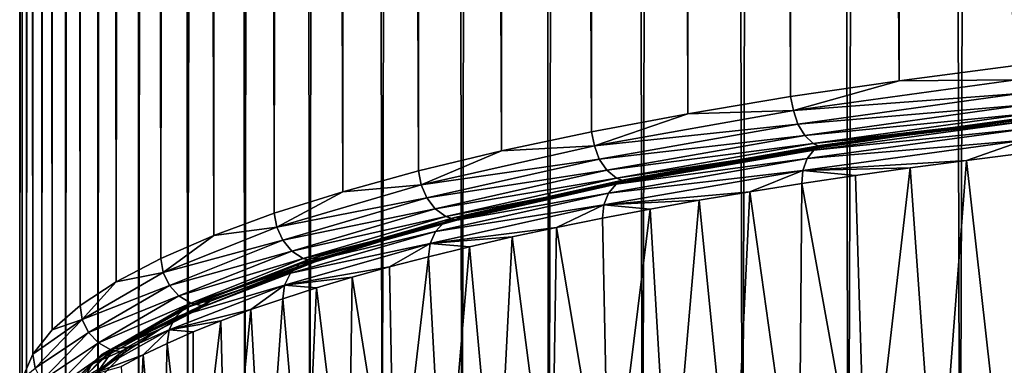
# Model space of a CAD drawing. Header units: metres. Extents: x -25 to 70, y -236 to 25.
# Tile 202 of 256: x -15.25 to -8.8, y -159.5 to -157.23. Entities that reach past the tile are written whole.
import ezdxf

# ---------------------------------------------------------------- set-up
doc = ezdxf.new("R2010")
doc.units = ezdxf.units.M
doc.layers.add('solid_10481002', color=7, linetype='CONTINUOUS')

msp = doc.modelspace()

# ---------------------------------------------------------------- linework, layer by layer
at = {"layer": 'solid_10481002'}
for points in [[(-8.745856, -157.535187, 353.415588), (-8.663399, -22.820681, 329.719971), (-9.405321, -22.915487, 329.182312)], [(-9.492073, -157.631943, 352.866913), (-9.405321, -22.915487, 329.182312), (-10.112622, -23.01786, 328.601715)], [(-9.492073, -157.631943, 352.866913), (-8.745856, -157.535187, 353.415588), (-9.405321, -22.915487, 329.182312)], [(-10.202769, -157.736404, 352.274475), (-10.112622, -23.01786, 328.601715), (-10.783355, -23.127493, 327.97995)], [(-10.202769, -157.736404, 352.274475), (-9.492073, -157.631943, 352.866913), (-10.112622, -23.01786, 328.601715)], [(-10.875088, -157.848114, 351.6409), (-10.783355, -23.127493, 327.97995), (-11.415271, -23.244057, 327.318878)], [(-10.875088, -157.848114, 351.6409), (-10.202769, -157.736404, 352.274475), (-10.783355, -23.127493, 327.97995)], [(-11.506557, -157.966675, 350.968506), (-11.415271, -23.244057, 327.318878), (-12.005422, -23.367056, 326.621338)], [(-11.506557, -157.966675, 350.968506), (-10.875088, -157.848114, 351.6409), (-11.415271, -23.244057, 327.318878)], [(-12.095055, -158.09169, 350.259552), (-12.005422, -23.367056, 326.621338), (-12.551207, -23.495886, 325.890686)], [(-12.095055, -158.09169, 350.259552), (-11.506557, -157.966675, 350.968506), (-12.005422, -23.367056, 326.621338)], [(-12.638597, -158.222672, 349.516693), (-12.551207, -23.495886, 325.890686), (-13.05086, -23.630079, 325.129639)], [(-12.638597, -158.222672, 349.516693), (-12.095055, -158.09169, 350.259552), (-12.551207, -23.495886, 325.890686)], [(-13.135126, -158.359131, 348.742737), (-13.05086, -23.630079, 325.129639), (-13.502826, -23.769236, 324.340454)], [(-13.135126, -158.359131, 348.742737), (-12.638597, -158.222672, 349.516693), (-13.05086, -23.630079, 325.129639)], [(-13.582623, -158.500565, 347.940674), (-13.502826, -23.769236, 324.340454), (-13.905787, -23.912939, 323.525452)], [(-13.582623, -158.500565, 347.940674), (-13.135126, -158.359131, 348.742737), (-13.502826, -23.769236, 324.340454)], [(-13.9797, -158.646469, 347.11319), (-13.905787, -23.912939, 323.525452), (-14.2585, -24.060749, 322.687195)], [(-13.9797, -158.646469, 347.11319), (-13.582623, -158.500565, 347.940674), (-13.905787, -23.912939, 323.525452)], [(-14.32508, -158.796356, 346.263123), (-14.2585, -24.060749, 322.687195), (-14.559363, -24.212101, 321.828827)], [(-14.32508, -158.796356, 346.263123), (-13.9797, -158.646469, 347.11319), (-14.2585, -24.060749, 322.687195)], [(-14.617193, -158.949646, 345.393829), (-14.559363, -24.212101, 321.828827), (-14.806816, -24.366274, 320.954468)], [(-14.617193, -158.949646, 345.393829), (-14.32508, -158.796356, 346.263123), (-14.559363, -24.212101, 321.828827)], [(-14.854864, -159.105698, 344.508759), (-14.806816, -24.366274, 320.954468), (-15.000101, -24.522627, 320.067749)], [(-14.854864, -159.105698, 344.508759), (-14.617193, -158.949646, 345.393829), (-14.806816, -24.366274, 320.954468)], [(-15.03745, -159.264023, 343.61087), (-15.000101, -24.522627, 320.067749), (-15.13874, -24.68071, 319.171234)], [(-15.03745, -159.264023, 343.61087), (-14.854864, -159.105698, 344.508759), (-15.000101, -24.522627, 320.067749)], [(-15.164208, -159.424057, 342.703278), (-15.13874, -24.68071, 319.171234), (-15.222117, -24.840036, 318.267639)], [(-15.164208, -159.424057, 342.703278), (-15.03745, -159.264023, 343.61087), (-15.13874, -24.68071, 319.171234)], [(-15.234437, -159.585144, 341.789703), (-15.222117, -24.840036, 318.267639), (-15.249923, -25, 317.360443)], [(-15.234437, -159.585144, 341.789703), (-15.164208, -159.424057, 342.703278), (-15.222117, -24.840036, 318.267639)], [(-15.247998, -159.746674, 340.873657), (-15.249923, -25, 317.360443), (-15.222117, -25.159964, 316.453247)], [(-15.247998, -159.746674, 340.873657), (-15.234437, -159.585144, 341.789703), (-15.249923, -25, 317.360443)], [(-15.20488, -159.908081, 339.958252), (-15.247998, -159.746674, 340.873657), (-15.222117, -25.159964, 316.453247)], [(-15.20488, -159.908081, 339.958252), (-15.222117, -25.159964, 316.453247), (-15.13874, -25.31929, 315.549652)], [(-15.10505, -160.068771, 339.046906), (-15.20488, -159.908081, 339.958252), (-15.13874, -25.31929, 315.549652)], [(-15.10505, -160.068771, 339.046906), (-15.13874, -25.31929, 315.549652), (-15.000101, -25.477373, 314.653137)], [(-14.948914, -160.228104, 338.143311), (-15.10505, -160.068771, 339.046906), (-15.000101, -25.477373, 314.653137)], [(-14.948914, -160.228104, 338.143311), (-15.000101, -25.477373, 314.653137), (-14.806816, -25.633726, 313.766388)], [(-14.737193, -160.385483, 337.250793), (-14.948914, -160.228104, 338.143311), (-14.806816, -25.633726, 313.766388)], [(-14.737193, -160.385483, 337.250793), (-14.806816, -25.633726, 313.766388), (-14.559363, -25.787899, 312.892029)], [(-14.470549, -160.540344, 336.372528), (-14.737193, -160.385483, 337.250793), (-14.559363, -25.787899, 312.892029)], [(-14.470549, -160.540344, 336.372528), (-14.559363, -25.787899, 312.892029), (-14.2585, -25.939251, 312.033691)], [(-14.149828, -160.692108, 335.51178), (-14.470549, -160.540344, 336.372528), (-14.2585, -25.939251, 312.033691)], [(-14.149828, -160.692108, 335.51178), (-14.2585, -25.939251, 312.033691), (-13.905787, -26.087061, 311.195404)], [(-13.776396, -160.84021, 334.671875), (-14.149828, -160.692108, 335.51178), (-13.905787, -26.087061, 311.195404)], [(-13.776396, -160.84021, 334.671875), (-13.905787, -26.087061, 311.195404), (-13.502826, -26.230764, 310.380432)], [(-13.351691, -160.984085, 333.855957), (-13.776396, -160.84021, 334.671875), (-13.502826, -26.230764, 310.380432)], [(-13.351691, -160.984085, 333.855957), (-13.502826, -26.230764, 310.380432), (-13.05086, -26.369921, 309.591217)], [(-12.877151, -161.123169, 333.067108), (-13.351691, -160.984085, 333.855957), (-13.05086, -26.369921, 309.591217)], [(-12.877151, -161.123169, 333.067108), (-13.05086, -26.369921, 309.591217), (-12.551207, -26.504114, 308.83017)], [(-12.354469, -161.257004, 332.308105), (-12.877151, -161.123169, 333.067108), (-12.551207, -26.504114, 308.83017)], [(-12.354469, -161.257004, 332.308105), (-12.551207, -26.504114, 308.83017), (-12.005422, -26.632944, 308.099548)], [(-11.785632, -161.385101, 331.581696), (-12.354469, -161.257004, 332.308105), (-12.005422, -26.632944, 308.099548)], [(-11.785632, -161.385101, 331.581696), (-12.005422, -26.632944, 308.099548), (-11.415271, -26.755943, 307.401978)], [(-11.172903, -161.506897, 330.89093), (-11.785632, -161.385101, 331.581696), (-11.415271, -26.755943, 307.401978)], [(-11.172903, -161.506897, 330.89093), (-11.415271, -26.755943, 307.401978), (-10.783355, -26.872507, 306.740906)], [(-10.518507, -161.621948, 330.238434), (-11.172903, -161.506897, 330.89093), (-10.783355, -26.872507, 306.740906)], [(-10.518507, -161.621948, 330.238434), (-10.783355, -26.872507, 306.740906), (-10.112622, -26.98214, 306.119171)], [(-9.824687, -161.729889, 329.626221), (-10.518507, -161.621948, 330.238434), (-10.112622, -26.98214, 306.119171)], [(-9.824687, -161.729889, 329.626221), (-10.112622, -26.98214, 306.119171), (-9.405321, -27.084513, 305.538574)], [(-9.094374, -161.830276, 329.056946), (-9.824687, -161.729889, 329.626221), (-9.405321, -27.084513, 305.538574)], [(-9.094374, -161.830276, 329.056946), (-9.405321, -27.084513, 305.538574), (-8.663399, -27.179319, 305.000885)], [(-8.33024, -161.922699, 328.532806), (-9.094374, -161.830276, 329.056946), (-8.663399, -27.179319, 305.000885)], [(-8.72768, -157.627396, 353.426514), (-8.745856, -157.535187, 353.415588), (-9.492073, -157.631943, 352.866913)], [(-10.182834, -157.828003, 352.288788), (-9.492073, -157.631943, 352.866913), (-10.202769, -157.736404, 352.274475)], [(-10.182834, -157.828003, 352.288788), (-8.72768, -157.627396, 353.426514), (-9.492073, -157.631943, 352.866913)], [(-8.70324, -157.715912, 353.406586), (-8.72768, -157.627396, 353.426514), (-10.182834, -157.828003, 352.288788)], [(-10.182834, -157.828003, 352.288788), (-10.202769, -157.736404, 352.274475), (-10.875088, -157.848114, 351.6409)], [(-10.154318, -157.915955, 352.272064), (-8.70324, -157.715912, 353.406586), (-10.182834, -157.828003, 352.288788)], [(-8.66517, -157.790771, 353.364471), (-8.70324, -157.715912, 353.406586), (-10.154318, -157.915955, 352.272064)], [(-10.109896, -157.989929, 352.234894), (-8.66517, -157.790771, 353.364471), (-10.154318, -157.915955, 352.272064)], [(-10.109896, -157.989929, 352.234894), (-8.617199, -157.84462, 353.30426), (-8.66517, -157.790771, 353.364471)], [(-11.486813, -158.057953, 350.984741), (-10.875088, -157.848114, 351.6409), (-11.506557, -157.966675, 350.968506)], [(-11.486813, -158.057953, 350.984741), (-10.182834, -157.828003, 352.288788), (-10.875088, -157.848114, 351.6409)], [(-10.154318, -157.915955, 352.272064), (-10.182834, -157.828003, 352.288788), (-11.486813, -158.057953, 350.984741)], [(-10.109896, -157.989929, 352.234894), (-10.053924, -158.042694, 352.180939), (-8.617199, -157.84462, 353.30426)], [(-8.568853, -157.872711, 353.229004), (-8.617199, -157.84462, 353.30426), (-10.053924, -158.042694, 352.180939)], [(-9.300561, -157.967499, 352.691437), (-8.568853, -157.872711, 353.229004), (-10.053924, -158.042694, 352.180939)], [(-8.60917, -157.890152, 353.458557), (-9.994246, -158.055206, 352.277924), (-10.049722, -158.086166, 352.346954)], [(-8.60917, -157.890152, 353.458557), (-10.049722, -158.086166, 352.346954), (-8.646914, -157.945892, 353.523926)], [(-9.994246, -158.055206, 352.277924), (-8.561646, -157.860275, 353.383392), (-9.932374, -158.05278, 352.207764)], [(-8.60917, -157.890152, 353.458557), (-8.561646, -157.860275, 353.383392), (-9.994246, -158.055206, 352.277924)], [(-9.932374, -158.05278, 352.207764), (-8.507999, -157.858978, 353.306885), (-9.300561, -157.967499, 352.691437)], [(-8.561646, -157.860275, 353.383392), (-8.507999, -157.858978, 353.306885), (-9.932374, -158.05278, 352.207764)], [(-8.507999, -157.858978, 353.306885), (-8.568853, -157.872711, 353.229004), (-9.300561, -157.967499, 352.691437)], [(-11.454644, -158.145248, 350.97168), (-10.154318, -157.915955, 352.272064), (-11.486813, -158.057953, 350.984741)], [(-10.109896, -157.989929, 352.234894), (-10.154318, -157.915955, 352.272064), (-11.454644, -158.145248, 350.97168)], [(-8.646914, -157.945892, 353.523926), (-10.093782, -158.142761, 352.40744), (-8.67119, -158.022049, 353.573059)], [(-10.049722, -158.086166, 352.346954), (-10.093782, -158.142761, 352.40744), (-8.646914, -157.945892, 353.523926)], [(-11.486813, -158.057953, 350.984741), (-11.506557, -157.966675, 350.968506), (-12.095055, -158.09169, 350.259552)], [(-11.404531, -158.218231, 350.940216), (-10.109896, -157.989929, 352.234894), (-11.454644, -158.145248, 350.97168)], [(-11.404531, -158.218231, 350.940216), (-10.053924, -158.042694, 352.180939), (-10.109896, -157.989929, 352.234894)], [(-9.99737, -158.069824, 352.111145), (-9.300561, -157.967499, 352.691437), (-10.053924, -158.042694, 352.180939)], [(-9.932374, -158.05278, 352.207764), (-9.300561, -157.967499, 352.691437), (-9.99737, -158.069824, 352.111145)], [(-12.620189, -158.313812, 349.533691), (-11.486813, -158.057953, 350.984741), (-12.095055, -158.09169, 350.259552)], [(-11.454644, -158.145248, 350.97168), (-11.486813, -158.057953, 350.984741), (-12.620189, -158.313812, 349.533691)], [(-11.404531, -158.218231, 350.940216), (-11.341389, -158.269714, 350.893433), (-10.053924, -158.042694, 352.180939)], [(-9.99737, -158.069824, 352.111145), (-10.053924, -158.042694, 352.180939), (-11.341389, -158.269714, 350.893433)], [(-11.276607, -158.295624, 350.830597), (-9.99737, -158.069824, 352.111145), (-11.341389, -158.269714, 350.893433)], [(-11.281063, -158.278702, 351.010406), (-9.994246, -158.055206, 352.277924), (-11.211865, -158.275024, 350.947388)], [(-10.049722, -158.086166, 352.346954), (-9.994246, -158.055206, 352.277924), (-11.281063, -158.278702, 351.010406)], [(-11.211865, -158.275024, 350.947388), (-9.99737, -158.069824, 352.111145), (-11.276607, -158.295624, 350.830597)], [(-11.211865, -158.275024, 350.947388), (-9.932374, -158.05278, 352.207764), (-9.99737, -158.069824, 352.111145)], [(-9.994246, -158.055206, 352.277924), (-9.932374, -158.05278, 352.207764), (-11.211865, -158.275024, 350.947388)], [(-8.67119, -158.022049, 353.573059), (-10.12212, -158.219467, 352.45343), (-9.05138, -158.154373, 353.339752)], [(-10.093782, -158.142761, 352.40744), (-10.12212, -158.219467, 352.45343), (-8.67119, -158.022049, 353.573059)], [(-8.67119, -158.022049, 353.573059), (-9.05138, -158.154373, 353.339752), (-8.675513, -158.107788, 353.603424)], [(-12.620189, -158.313812, 349.533691), (-12.095055, -158.09169, 350.259552), (-12.638597, -158.222672, 349.516693)], [(-12.584846, -158.400391, 349.524689), (-11.454644, -158.145248, 350.97168), (-12.620189, -158.313812, 349.533691)], [(-11.404531, -158.218231, 350.940216), (-11.454644, -158.145248, 350.97168), (-12.584846, -158.400391, 349.524689)], [(-10.093782, -158.142761, 352.40744), (-11.393416, -158.368484, 351.127289), (-10.12212, -158.219467, 352.45343)], [(-11.343682, -158.310898, 351.072418), (-11.393416, -158.368484, 351.127289), (-10.093782, -158.142761, 352.40744)], [(-10.049722, -158.086166, 352.346954), (-11.281063, -158.278702, 351.010406), (-11.343682, -158.310898, 351.072418)], [(-10.049722, -158.086166, 352.346954), (-11.343682, -158.310898, 351.072418), (-10.093782, -158.142761, 352.40744)], [(-8.675513, -158.107788, 353.603424), (-9.05138, -158.154373, 353.339752), (-8.767392, -160.690842, 354.030151)], [(-10.12212, -158.219467, 352.45343), (-9.418952, -158.202911, 353.065033), (-9.05138, -158.154373, 353.339752)], [(-10.12212, -158.219467, 352.45343), (-9.777934, -158.253342, 352.77951), (-9.418952, -158.202911, 353.065033)], [(-9.418952, -158.202911, 353.065033), (-9.777934, -158.253342, 352.77951), (-9.703156, -160.661697, 353.299866)], [(-9.418952, -158.202911, 353.065033), (-9.703156, -160.661697, 353.299866), (-9.242383, -160.674545, 353.673584)], [(-9.05138, -158.154373, 353.339752), (-9.418952, -158.202911, 353.065033), (-9.242383, -160.674545, 353.673584)], [(-9.05138, -158.154373, 353.339752), (-9.242383, -160.674545, 353.673584), (-8.767392, -160.690842, 354.030151)], [(-12.620189, -158.313812, 349.533691), (-12.638597, -158.222672, 349.516693), (-13.135126, -158.359131, 348.742737)], [(-12.529788, -158.47226, 349.499542), (-11.404531, -158.218231, 350.940216), (-12.584846, -158.400391, 349.524689)], [(-12.529788, -158.47226, 349.499542), (-11.341389, -158.269714, 350.893433), (-11.404531, -158.218231, 350.940216)], [(-12.529788, -158.47226, 349.499542), (-12.460415, -158.522339, 349.460754), (-11.341389, -158.269714, 350.893433)], [(-11.276607, -158.295624, 350.830597), (-11.341389, -158.269714, 350.893433), (-12.460415, -158.522339, 349.460754)], [(-11.791352, -158.395813, 350.26236), (-11.211865, -158.275024, 350.947388), (-11.276607, -158.295624, 350.830597)], [(-11.281063, -158.278702, 351.010406), (-11.211865, -158.275024, 350.947388), (-11.791352, -158.395813, 350.26236)], [(-10.12212, -158.219467, 352.45343), (-11.425403, -158.445816, 351.169708), (-10.468997, -158.359787, 352.176941)], [(-11.393416, -158.368484, 351.127289), (-11.425403, -158.445816, 351.169708), (-10.12212, -158.219467, 352.45343)], [(-10.12212, -158.219467, 352.45343), (-10.468997, -158.359787, 352.176941), (-10.128046, -158.305649, 352.483398)], [(-10.12212, -158.219467, 352.45343), (-10.128046, -158.305649, 352.483398), (-9.777934, -158.253342, 352.77951)], [(-9.777934, -158.253342, 352.77951), (-10.128046, -158.305649, 352.483398), (-9.703156, -160.661697, 353.299866)], [(-13.565879, -158.591812, 347.957062), (-12.620189, -158.313812, 349.533691), (-13.135126, -158.359131, 348.742737)], [(-12.584846, -158.400391, 349.524689), (-12.620189, -158.313812, 349.533691), (-13.565879, -158.591812, 347.957062)], [(-11.343682, -158.310898, 351.072418), (-12.403327, -158.527512, 349.599365), (-12.472175, -158.561096, 349.653534)], [(-11.343682, -158.310898, 351.072418), (-12.472175, -158.561096, 349.653534), (-11.393416, -158.368484, 351.127289)], [(-12.387291, -158.546585, 349.407257), (-11.276607, -158.295624, 350.830597), (-12.460415, -158.522339, 349.460754)], [(-12.403327, -158.527512, 349.599365), (-11.281063, -158.278702, 351.010406), (-11.791352, -158.395813, 350.26236)], [(-11.343682, -158.310898, 351.072418), (-11.281063, -158.278702, 351.010406), (-12.403327, -158.527512, 349.599365)], [(-11.791352, -158.395813, 350.26236), (-11.276607, -158.295624, 350.830597), (-12.387291, -158.546585, 349.407257)], [(-10.128046, -158.305649, 352.483398), (-10.468997, -158.359787, 352.176941), (-10.148959, -160.652237, 352.909729)], [(-10.128046, -158.305649, 352.483398), (-10.148959, -160.652237, 352.909729), (-9.703156, -160.661697, 353.299866)], [(-13.565879, -158.591812, 347.957062), (-13.135126, -158.359131, 348.742737), (-13.582623, -158.500565, 347.940674)], [(-13.527886, -158.677612, 347.952484), (-12.584846, -158.400391, 349.524689), (-13.565879, -158.591812, 347.957062)], [(-12.529788, -158.47226, 349.499542), (-12.584846, -158.400391, 349.524689), (-13.527886, -158.677612, 347.952484)], [(-11.393416, -158.368484, 351.127289), (-12.526856, -158.619766, 349.702209), (-11.425403, -158.445816, 351.169708)], [(-12.472175, -158.561096, 349.653534), (-12.526856, -158.619766, 349.702209), (-11.393416, -158.368484, 351.127289)], [(-12.403327, -158.527512, 349.599365), (-11.791352, -158.395813, 350.26236), (-12.327806, -158.522476, 349.544067)], [(-12.327806, -158.522476, 349.544067), (-11.791352, -158.395813, 350.26236), (-12.387291, -158.546585, 349.407257)], [(-11.425403, -158.445816, 351.169708), (-10.800459, -158.415695, 351.860382), (-10.468997, -158.359787, 352.176941)], [(-10.468997, -158.359787, 352.176941), (-10.800459, -158.415695, 351.860382), (-10.579044, -160.646072, 352.504028)], [(-10.468997, -158.359787, 352.176941), (-10.579044, -160.646072, 352.504028), (-10.148959, -160.652237, 352.909729)], [(-11.425403, -158.445816, 351.169708), (-12.562025, -158.697815, 349.740601), (-11.734481, -158.593491, 350.853638)], [(-12.526856, -158.619766, 349.702209), (-12.562025, -158.697815, 349.740601), (-11.425403, -158.445816, 351.169708)], [(-11.425403, -158.445816, 351.169708), (-11.734481, -158.593491, 350.853638), (-11.433509, -158.532608, 351.198425)], [(-11.425403, -158.445816, 351.169708), (-11.433509, -158.532608, 351.198425), (-11.122074, -158.473328, 351.534119)], [(-11.425403, -158.445816, 351.169708), (-11.122074, -158.473328, 351.534119), (-10.800459, -158.415695, 351.860382)], [(-10.800459, -158.415695, 351.860382), (-11.122074, -158.473328, 351.534119), (-10.992661, -160.643143, 352.083527)], [(-10.800459, -158.415695, 351.860382), (-10.992661, -160.643143, 352.083527), (-10.579044, -160.646072, 352.504028)], [(-13.565879, -158.591812, 347.957062), (-13.582623, -158.500565, 347.940674), (-13.9797, -158.646469, 347.11319)], [(-13.468703, -158.74826, 347.934204), (-12.529788, -158.47226, 349.499542), (-13.527886, -158.677612, 347.952484)], [(-13.468703, -158.74826, 347.934204), (-12.460415, -158.522339, 349.460754), (-12.529788, -158.47226, 349.499542)], [(-13.468703, -158.74826, 347.934204), (-13.394133, -158.796829, 347.904083), (-12.460415, -158.522339, 349.460754)], [(-12.387291, -158.546585, 349.407257), (-12.460415, -158.522339, 349.460754), (-13.394133, -158.796829, 347.904083)], [(-13.344664, -158.797989, 348.065369), (-12.403327, -158.527512, 349.599365), (-12.819268, -158.654526, 348.795105)], [(-12.472175, -158.561096, 349.653534), (-12.403327, -158.527512, 349.599365), (-13.344664, -158.797989, 348.065369)], [(-12.819268, -158.654526, 348.795105), (-12.327806, -158.522476, 349.544067), (-12.387291, -158.546585, 349.407257)], [(-12.403327, -158.527512, 349.599365), (-12.327806, -158.522476, 349.544067), (-12.819268, -158.654526, 348.795105)], [(-11.433509, -158.532608, 351.198425), (-11.734481, -158.593491, 350.853638), (-11.389114, -160.643372, 351.649078)], [(-11.122074, -158.473328, 351.534119), (-11.433509, -158.532608, 351.198425), (-11.389114, -160.643372, 351.649078)], [(-11.122074, -158.473328, 351.534119), (-11.389114, -160.643372, 351.649078), (-10.992661, -160.643143, 352.083527)], [(-14.309601, -158.887802, 346.278412), (-13.565879, -158.591812, 347.957062), (-13.9797, -158.646469, 347.11319)], [(-13.527886, -158.677612, 347.952484), (-13.565879, -158.591812, 347.957062), (-14.309601, -158.887802, 346.278412)], [(-12.472175, -158.561096, 349.653534), (-13.344664, -158.797989, 348.065369), (-13.418737, -158.833084, 348.111023)], [(-12.472175, -158.561096, 349.653534), (-13.418737, -158.833084, 348.111023), (-12.526856, -158.619766, 349.702209)], [(-12.875096, -158.680618, 348.647125), (-12.387291, -158.546585, 349.407257), (-13.394133, -158.796829, 347.904083)], [(-12.819268, -158.654526, 348.795105), (-12.387291, -158.546585, 349.407257), (-12.875096, -158.680618, 348.647125)], [(-12.562025, -158.697815, 349.740601), (-12.024738, -158.65593, 350.500061), (-11.734481, -158.593491, 350.853638)], [(-11.734481, -158.593491, 350.853638), (-12.024738, -158.65593, 350.500061), (-11.767928, -160.646667, 351.201599)], [(-11.734481, -158.593491, 350.853638), (-11.767928, -160.646667, 351.201599), (-11.389114, -160.643372, 351.649078)], [(-14.309601, -158.887802, 346.278412), (-13.9797, -158.646469, 347.11319), (-14.32508, -158.796356, 346.263123)], [(-12.526856, -158.619766, 349.702209), (-13.47757, -158.892944, 348.152924), (-12.562025, -158.697815, 349.740601)], [(-13.418737, -158.833084, 348.111023), (-13.47757, -158.892944, 348.152924), (-12.526856, -158.619766, 349.702209)], [(-13.344664, -158.797989, 348.065369), (-12.819268, -158.654526, 348.795105), (-13.263927, -158.791519, 348.018188)], [(-13.263927, -158.791519, 348.018188), (-12.819268, -158.654526, 348.795105), (-12.875096, -158.680618, 348.647125)], [(-12.562025, -158.697815, 349.740601), (-12.304043, -158.719879, 350.13797), (-12.024738, -158.65593, 350.500061)], [(-12.024738, -158.65593, 350.500061), (-12.304043, -158.719879, 350.13797), (-12.12868, -160.652954, 350.742004)], [(-12.024738, -158.65593, 350.500061), (-12.12868, -160.652954, 350.742004), (-11.767928, -160.646667, 351.201599)], [(-14.269526, -158.972778, 346.278534), (-13.527886, -158.677612, 347.952484), (-14.309601, -158.887802, 346.278412)], [(-13.468703, -158.74826, 347.934204), (-13.527886, -158.677612, 347.952484), (-14.269526, -158.972778, 346.278534)], [(-12.562025, -158.697815, 349.740601), (-13.515408, -158.971756, 348.186981), (-12.828799, -158.852036, 349.389465)], [(-13.47757, -158.892944, 348.152924), (-13.515408, -158.971756, 348.186981), (-12.562025, -158.697815, 349.740601)], [(-13.315141, -158.819626, 347.858795), (-12.875096, -158.680618, 348.647125), (-13.394133, -158.796829, 347.904083)], [(-13.263927, -158.791519, 348.018188), (-12.875096, -158.680618, 348.647125), (-13.315141, -158.819626, 347.858795)], [(-12.562025, -158.697815, 349.740601), (-12.828799, -158.852036, 349.389465), (-12.57215, -158.785263, 349.767639)], [(-12.562025, -158.697815, 349.740601), (-12.57215, -158.785263, 349.767639), (-12.304043, -158.719879, 350.13797)], [(-12.304043, -158.719879, 350.13797), (-12.57215, -158.785263, 349.767639), (-12.470951, -160.662109, 350.27121)], [(-12.304043, -158.719879, 350.13797), (-12.470951, -160.662109, 350.27121), (-12.12868, -160.652954, 350.742004)], [(-14.207098, -159.04213, 346.267578), (-13.468703, -158.74826, 347.934204), (-14.269526, -158.972778, 346.278534)], [(-14.207098, -159.04213, 346.267578), (-13.394133, -158.796829, 347.904083), (-13.468703, -158.74826, 347.934204)], [(-14.091343, -159.086212, 346.430786), (-13.263927, -158.791519, 348.018188), (-14.00619, -159.07814, 346.392731)], [(-14.091343, -159.086212, 346.430786), (-13.344664, -158.797989, 348.065369), (-13.263927, -158.791519, 348.018188)], [(-14.00619, -159.07814, 346.392731), (-13.263927, -158.791519, 348.018188), (-13.315141, -158.819626, 347.858795)], [(-12.57215, -158.785263, 349.767639), (-12.828799, -158.852036, 349.389465), (-12.794317, -160.674072, 349.790161)], [(-12.57215, -158.785263, 349.767639), (-12.794317, -160.674072, 349.790161), (-12.470951, -160.662109, 350.27121)], [(-14.309601, -158.887802, 346.278412), (-14.32508, -158.796356, 346.263123), (-14.617193, -158.949646, 345.393829)], [(-14.207098, -159.04213, 346.267578), (-14.12844, -159.089066, 346.246674), (-13.394133, -158.796829, 347.904083)], [(-13.418737, -158.833084, 348.111023), (-14.091343, -159.086212, 346.430786), (-14.169561, -159.122894, 346.467377)], [(-13.418737, -158.833084, 348.111023), (-14.169561, -159.122894, 346.467377), (-13.47757, -158.892944, 348.152924)], [(-13.315141, -158.819626, 347.858795), (-13.394133, -158.796829, 347.904083), (-14.12844, -159.089066, 346.246674)], [(-14.043052, -159.109634, 346.214111), (-13.315141, -158.819626, 347.858795), (-14.12844, -159.089066, 346.246674)], [(-13.418737, -158.833084, 348.111023), (-13.344664, -158.797989, 348.065369), (-14.091343, -159.086212, 346.430786)], [(-14.00619, -159.07814, 346.392731), (-13.315141, -158.819626, 347.858795), (-14.043052, -159.109634, 346.214111)], [(-13.515408, -158.971756, 348.186981), (-13.073721, -158.92012, 349.003845), (-12.828799, -158.852036, 349.389465)], [(-12.828799, -158.852036, 349.389465), (-13.073721, -158.92012, 349.003845), (-12.794317, -160.674072, 349.790161)], [(-14.84022, -159.197357, 344.522827), (-14.309601, -158.887802, 346.278412), (-14.617193, -158.949646, 345.393829)], [(-14.269526, -158.972778, 346.278534), (-14.309601, -158.887802, 346.278412), (-14.84022, -159.197357, 344.522827)], [(-13.47757, -158.892944, 348.152924), (-14.231687, -159.184036, 346.502075), (-13.515408, -158.971756, 348.186981)], [(-14.169561, -159.122894, 346.467377), (-14.231687, -159.184036, 346.502075), (-13.47757, -158.892944, 348.152924)], [(-13.515408, -158.971756, 348.186981), (-13.306684, -158.989456, 348.611084), (-13.073721, -158.92012, 349.003845)], [(-13.073721, -158.92012, 349.003845), (-13.306684, -158.989456, 348.611084), (-13.09838, -160.688736, 349.299805)], [(-13.073721, -158.92012, 349.003845), (-13.09838, -160.688736, 349.299805), (-12.794317, -160.674072, 349.790161)], [(-14.84022, -159.197357, 344.522827), (-14.617193, -158.949646, 345.393829), (-14.854864, -159.105698, 344.508759)], [(-14.798659, -159.281464, 344.527863), (-14.269526, -158.972778, 346.278534), (-14.84022, -159.197357, 344.522827)], [(-14.207098, -159.04213, 346.267578), (-14.269526, -158.972778, 346.278534), (-14.798659, -159.281464, 344.527863)], [(-13.515408, -158.971756, 348.186981), (-14.271642, -159.263657, 346.531494), (-13.735918, -159.131638, 347.805695)], [(-14.231687, -159.184036, 346.502075), (-14.271642, -159.263657, 346.531494), (-13.515408, -158.971756, 348.186981)], [(-13.515408, -158.971756, 348.186981), (-13.735918, -159.131638, 347.805695), (-13.527483, -159.059982, 348.211578)], [(-13.515408, -158.971756, 348.186981), (-13.527483, -159.059982, 348.211578), (-13.306684, -158.989456, 348.611084)], [(-14.733917, -159.349472, 344.524567), (-14.207098, -159.04213, 346.267578), (-14.798659, -159.281464, 344.527863)], [(-14.733917, -159.349472, 344.524567), (-14.12844, -159.089066, 346.246674), (-14.207098, -159.04213, 346.267578)], [(-13.306684, -158.989456, 348.611084), (-13.527483, -159.059982, 348.211578), (-13.382917, -160.706024, 348.800995)], [(-13.306684, -158.989456, 348.611084), (-13.382917, -160.706024, 348.800995), (-13.09838, -160.688736, 349.299805)], [(-14.84022, -159.197357, 344.522827), (-14.854864, -159.105698, 344.508759), (-15.03745, -159.264023, 343.61087)], [(-14.733917, -159.349472, 344.524567), (-14.652342, -159.394714, 344.513306), (-14.12844, -159.089066, 346.246674)], [(-14.043052, -159.109634, 346.214111), (-14.12844, -159.089066, 346.246674), (-14.652342, -159.394714, 344.513306)], [(-14.330056, -159.260284, 345.35968), (-14.043052, -159.109634, 346.214111), (-14.652342, -159.394714, 344.513306)], [(-14.632471, -159.38797, 344.719482), (-14.00619, -159.07814, 346.392731), (-14.543635, -159.378036, 344.691895)], [(-14.632471, -159.38797, 344.719482), (-14.091343, -159.086212, 346.430786), (-14.00619, -159.07814, 346.392731)], [(-14.169561, -159.122894, 346.467377), (-14.091343, -159.086212, 346.430786), (-14.632471, -159.38797, 344.719482)], [(-14.543635, -159.378036, 344.691895), (-14.00619, -159.07814, 346.392731), (-14.330056, -159.260284, 345.35968)], [(-14.00619, -159.07814, 346.392731), (-14.043052, -159.109634, 346.214111), (-14.330056, -159.260284, 345.35968)], [(-13.527483, -159.059982, 348.211578), (-13.735918, -159.131638, 347.805695), (-13.6478, -160.725861, 348.294586)], [(-13.527483, -159.059982, 348.211578), (-13.6478, -160.725861, 348.294586), (-13.382917, -160.706024, 348.800995)], [(-14.169561, -159.122894, 346.467377), (-14.632471, -159.38797, 344.719482), (-14.713694, -159.426315, 344.746582)], [(-14.169561, -159.122894, 346.467377), (-14.713694, -159.426315, 344.746582), (-14.231687, -159.184036, 346.502075)], [(-14.271642, -159.263657, 346.531494), (-13.931803, -159.204346, 347.393768), (-13.735918, -159.131638, 347.805695)], [(-13.735918, -159.131638, 347.805695), (-13.931803, -159.204346, 347.393768), (-13.892901, -160.748138, 347.781494)], [(-13.735918, -159.131638, 347.805695), (-13.892901, -160.748138, 347.781494), (-13.6478, -160.725861, 348.294586)], [(-14.84022, -159.197357, 344.522827), (-15.03745, -159.264023, 343.61087), (-15.164208, -159.424057, 342.703278)], [(-15.149586, -159.515839, 342.716644), (-14.84022, -159.197357, 344.522827), (-15.164208, -159.424057, 342.703278)], [(-14.798659, -159.281464, 344.527863), (-14.84022, -159.197357, 344.522827), (-15.149586, -159.515839, 342.716644)], [(-14.231687, -159.184036, 346.502075), (-14.778205, -159.4888, 344.773712), (-14.271642, -159.263657, 346.531494)], [(-14.713694, -159.426315, 344.746582), (-14.778205, -159.4888, 344.773712), (-14.231687, -159.184036, 346.502075)], [(-14.271642, -159.263657, 346.531494), (-14.114956, -159.278061, 346.976196), (-13.931803, -159.204346, 347.393768)], [(-13.931803, -159.204346, 347.393768), (-14.118092, -160.772797, 347.262482), (-13.892901, -160.748138, 347.781494)], [(-13.931803, -159.204346, 347.393768), (-14.114956, -159.278061, 346.976196), (-14.118092, -160.772797, 347.262482)], [(-15.107159, -159.59906, 342.726746), (-14.798659, -159.281464, 344.527863), (-15.149586, -159.515839, 342.716644)], [(-14.733917, -159.349472, 344.524567), (-14.798659, -159.281464, 344.527863), (-15.107159, -159.59906, 342.726746)], [(-14.271642, -159.263657, 346.531494), (-14.819695, -159.569275, 344.798279), (-14.442326, -159.428162, 346.125854)], [(-14.778205, -159.4888, 344.773712), (-14.819695, -159.569275, 344.798279), (-14.271642, -159.263657, 346.531494)], [(-14.563494, -159.413605, 344.490204), (-14.330056, -159.260284, 345.35968), (-14.652342, -159.394714, 344.513306)], [(-14.543635, -159.378036, 344.691895), (-14.330056, -159.260284, 345.35968), (-14.563494, -159.413605, 344.490204)], [(-14.271642, -159.263657, 346.531494), (-14.442326, -159.428162, 346.125854), (-14.285187, -159.352692, 346.553406)], [(-14.271642, -159.263657, 346.531494), (-14.285187, -159.352692, 346.553406), (-14.114956, -159.278061, 346.976196)], [(-14.114956, -159.278061, 346.976196), (-14.285187, -159.352692, 346.553406), (-14.118092, -160.772797, 347.262482)], [(-15.041066, -159.66568, 342.731323), (-14.733917, -159.349472, 344.524567), (-15.107159, -159.59906, 342.726746)], [(-15.041066, -159.66568, 342.731323), (-14.652342, -159.394714, 344.513306), (-14.733917, -159.349472, 344.524567)], [(-14.285187, -159.352692, 346.553406), (-14.442326, -159.428162, 346.125854), (-14.323248, -160.799728, 346.738495)], [(-14.285187, -159.352692, 346.553406), (-14.323248, -160.799728, 346.738495), (-14.118092, -160.772797, 347.262482)], [(-15.149586, -159.515839, 342.716644), (-15.164208, -159.424057, 342.703278), (-15.234437, -159.585144, 341.789703)], [(-14.713694, -159.426315, 344.746582), (-14.960155, -159.698837, 342.956421), (-15.043197, -159.738922, 342.973724)], [(-14.713694, -159.426315, 344.746582), (-15.043197, -159.738922, 342.973724), (-14.778205, -159.4888, 344.773712)], [(-15.041066, -159.66568, 342.731323), (-14.957791, -159.709152, 342.72998), (-14.652342, -159.394714, 344.513306)], [(-14.960155, -159.698837, 342.956421), (-14.632471, -159.38797, 344.719482), (-14.733267, -159.531769, 343.820038)], [(-14.713694, -159.426315, 344.746582), (-14.632471, -159.38797, 344.719482), (-14.960155, -159.698837, 342.956421)], [(-14.563494, -159.413605, 344.490204), (-14.652342, -159.394714, 344.513306), (-14.957791, -159.709152, 342.72998)], [(-14.866091, -159.725586, 342.720886), (-14.563494, -159.413605, 344.490204), (-14.957791, -159.709152, 342.72998)], [(-14.733267, -159.531769, 343.820038), (-14.563494, -159.413605, 344.490204), (-14.866091, -159.725586, 342.720886)], [(-14.819695, -159.569275, 344.798279), (-14.58623, -159.504395, 345.693939), (-14.442326, -159.428162, 346.125854)], [(-14.733267, -159.531769, 343.820038), (-14.543635, -159.378036, 344.691895), (-14.563494, -159.413605, 344.490204)], [(-14.632471, -159.38797, 344.719482), (-14.543635, -159.378036, 344.691895), (-14.733267, -159.531769, 343.820038)], [(-14.442326, -159.428162, 346.125854), (-14.58623, -159.504395, 345.693939), (-14.508328, -160.828888, 346.210236)], [(-14.442326, -159.428162, 346.125854), (-14.508328, -160.828888, 346.210236), (-14.323248, -160.799728, 346.738495)], [(-14.778205, -159.4888, 344.773712), (-15.109154, -159.802765, 342.993103), (-14.819695, -159.569275, 344.798279)], [(-15.043197, -159.738922, 342.973724), (-15.109154, -159.802765, 342.993103), (-14.778205, -159.4888, 344.773712)]]:
    msp.add_3dface(points, dxfattribs=at)

doc.saveas('drawing.dxf')
